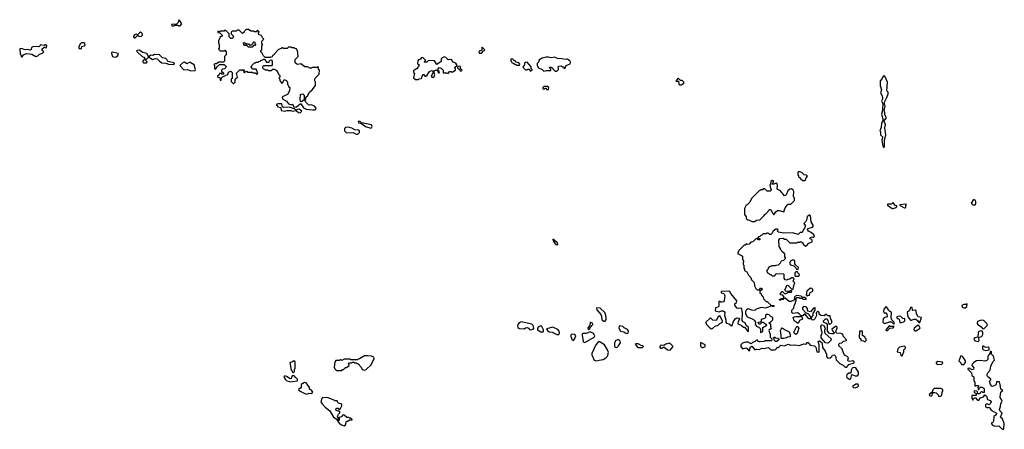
# Model space of a CAD drawing. Extents: x 2701205 to 2963787, y 496209 to 720276.
# Tile 4 of 154: x 2720783 to 2733749, y 643564 to 648960. Entities that reach past the tile are written whole.
import ezdxf

# ---------------------------------------------------------------- set-up
doc = ezdxf.new("R2010")
doc.units = 0

msp = doc.modelspace()

# ---------------------------------------------------------------- linework, layer by layer
at = {"layer": '0CON05XD'}
for points in [[(2722895, 648880), (2722918, 648905), (2722885, 648960), (2722873, 648947), (2722870, 648925), (2722848, 648902), (2722782, 648895), (2722785, 648880), (2722815, 648880), (2722825, 648890), (2722865, 648890), (2722875, 648880), (2722895, 648880)], [(2722305, 648720), (2722335, 648750), (2722345, 648750), (2722355, 648740), (2722388, 648742), (2722400, 648755), (2722398, 648778), (2722375, 648800), (2722335, 648760), (2722315, 648768), (2722295, 648762), (2722280, 648745), (2722280, 648735), (2722292, 648722), (2722305, 648720)], [(2724645, 647771), (2724675, 647774), (2724685, 647780), (2724687, 647795), (2724665, 647822), (2724625, 647838), (2724595, 647833), (2724585, 647838), (2724552, 647875), (2724540, 647905), (2724550, 647915), (2724552, 647938), (2724580, 647965), (2724580, 647975), (2724597, 647993), (2724600, 648005), (2724635, 648038), (2724680, 648095), (2724680, 648135), (2724670, 648155), (2724670, 648175), (2724675, 648190), (2724728, 648242), (2724730, 648295), (2724720, 648305), (2724718, 648328), (2724705, 648340), (2724695, 648330), (2724635, 648330), (2724625, 648320), (2724605, 648320), (2724575, 648340), (2724538, 648338), (2724487, 648377), (2724448, 648368), (2724433, 648373), (2724412, 648392), (2724410, 648435), (2724450, 648475), (2724440, 648555), (2724432, 648562), (2724428, 648578), (2724405, 648580), (2724395, 648590), (2724365, 648590), (2724355, 648600), (2724325, 648600), (2724305, 648580), (2724255, 648580), (2724245, 648590), (2724235, 648590), (2724228, 648582), (2724192, 648568), (2724132, 648508), (2724128, 648492), (2724112, 648488), (2724108, 648472), (2724092, 648468), (2724085, 648460), (2724015, 648460), (2723992, 648482), (2723978, 648518), (2723960, 648535), (2723960, 648555), (2723970, 648565), (2723970, 648615), (2723980, 648625), (2723980, 648635), (2723970, 648645), (2723970, 648675), (2724000, 648705), (2723982, 648722), (2723978, 648738), (2723958, 648758), (2723932, 648762), (2723930, 648785), (2723938, 648798), (2723915, 648820), (2723898, 648802), (2723875, 648800), (2723865, 648810), (2723825, 648810), (2723795, 648830), (2723765, 648830), (2723740, 648805), (2723740, 648795), (2723715, 648780), (2723675, 648820), (2723645, 648820), (2723635, 648810), (2723582, 648808), (2723570, 648795), (2723570, 648775), (2723600, 648745), (2723585, 648710), (2723562, 648712), (2723542, 648732), (2723540, 648775), (2723498, 648818), (2723485, 648820), (2723475, 648810), (2723425, 648810), (2723415, 648800), (2723392, 648808), (2723392, 648792), (2723418, 648788), (2723450, 648755), (2723448, 648742), (2723435, 648740), (2723420, 648725), (2723420, 648715), (2723400, 648685), (2723400, 648655), (2723410, 648635), (2723410, 648585), (2723402, 648572), (2723425, 648550), (2723475, 648550), (2723485, 648560), (2723500, 648535), (2723500, 648495), (2723480, 648475), (2723478, 648412), (2723465, 648400), (2723405, 648400), (2723375, 648380), (2723352, 648378), (2723340, 648365), (2723350, 648355), (2723350, 648315), (2723355, 648310), (2723368, 648312), (2723382, 648338), (2723415, 648370), (2723475, 648370), (2723500, 648345), (2723498, 648332), (2723478, 648312), (2723453, 648307), (2723440, 648295), (2723442, 648282), (2723468, 648258), (2723468, 648242), (2723455, 648240), (2723445, 648250), (2723415, 648250), (2723408, 648232), (2723390, 648215), (2723392, 648202), (2723418, 648198), (2723425, 648162), (2723438, 648165), (2723440, 648195), (2723452, 648208), (2723488, 648222), (2723495, 648230), (2723518, 648232), (2723530, 648245), (2723532, 648268), (2723565, 648280), (2723580, 648265), (2723580, 648185), (2723570, 648175), (2723570, 648145), (2723595, 648120), (2723605, 648120), (2723620, 648135), (2723622, 648178), (2723650, 648205), (2723640, 648255), (2723682, 648298), (2723695, 648300), (2723705, 648290), (2723715, 648300), (2723738, 648298), (2723740, 648285), (2723730, 648275), (2723745, 648260), (2723762, 648278), (2723775, 648280), (2723785, 648270), (2723845, 648270), (2723855, 648260), (2723885, 648260), (2723905, 648240), (2723920, 648255), (2723910, 648265), (2723910, 648285), (2723900, 648295), (2723900, 648305), (2723895, 648310), (2723855, 648310), (2723833, 648333), (2723842, 648358), (2723875, 648390), (2723885, 648390), (2723895, 648400), (2723925, 648400), (2723932, 648408), (2723948, 648412), (2723962, 648428), (2723985, 648430), (2723995, 648440), (2724008, 648438), (2724035, 648400), (2724068, 648402), (2724072, 648418), (2724082, 648428), (2724095, 648430), (2724110, 648415), (2724110, 648365), (2724098, 648352), (2723995, 648350), (2723982, 648338), (2723980, 648325), (2723992, 648312), (2724008, 648308), (2724015, 648300), (2724045, 648300), (2724055, 648292), (2724095, 648290), (2724115, 648310), (2724135, 648310), (2724160, 648295), (2724180, 648275), (2724192, 648242), (2724210, 648225), (2724210, 648205), (2724202, 648198), (2724200, 648185), (2724210, 648175), (2724210, 648155), (2724218, 648148), (2724220, 648135), (2724235, 648120), (2724248, 648132), (2724265, 648170), (2724298, 648158), (2724300, 648145), (2724310, 648135), (2724310, 648105), (2724318, 648098), (2724322, 648082), (2724340, 648065), (2724337, 648023), (2724310, 647975), (2724240, 647945), (2724249, 647915), (2724296, 647885), (2724321, 647851), (2724365, 647840), (2724375, 647848), (2724397, 647807), (2724428, 647812), (2724475, 647852), (2724485, 647850), (2724521, 647801), (2724555, 647782), (2724645, 647771)], [(2720815, 648470), (2720834, 648496), (2720852, 648508), (2720875, 648513), (2720945, 648508), (2720995, 648473), (2721020, 648485), (2721043, 648507), (2721085, 648520), (2721100, 648535), (2721080, 648555), (2721080, 648575), (2721105, 648600), (2721118, 648598), (2721125, 648590), (2721138, 648592), (2721140, 648615), (2721125, 648630), (2721115, 648630), (2721105, 648620), (2721055, 648628), (2721048, 648612), (2721035, 648602), (2720975, 648609), (2720955, 648603), (2720937, 648593), (2720932, 648568), (2720922, 648558), (2720885, 648567), (2720855, 648563), (2720805, 648580), (2720783, 648577), (2720790, 648505), (2720800, 648495), (2720805, 648470), (2720815, 648470)], [(2721595, 648580), (2721600, 648605), (2721634, 648616), (2721644, 648626), (2721640, 648645), (2721626, 648656), (2721602, 648655), (2721584, 648645), (2721562, 648605), (2721560, 648585), (2721565, 648580), (2721595, 648580)], [(2723845, 648600), (2723795, 648600), (2723775, 648620), (2723745, 648620), (2723733, 648633), (2723730, 648655), (2723745, 648660), (2723765, 648640), (2723795, 648640), (2723805, 648630), (2723835, 648630), (2723858, 648652), (2723862, 648668), (2723875, 648670), (2723890, 648635), (2723878, 648622), (2723862, 648618), (2723845, 648600)], [(2726865, 648520), (2726892, 648548), (2726905, 648552), (2726910, 648565), (2726875, 648600), (2726870, 648595), (2726868, 648562), (2726858, 648552), (2726842, 648548), (2726830, 648535), (2726835, 648520), (2726865, 648520)], [(2722025, 648468), (2722055, 648472), (2722072, 648485), (2722082, 648505), (2722078, 648515), (2722005, 648533), (2721991, 648529), (2721990, 648515), (2722007, 648477), (2722025, 648468)], [(2722455, 648390), (2722460, 648405), (2722440, 648425), (2722480, 648465), (2722480, 648475), (2722456, 648516), (2722405, 648529), (2722355, 648558), (2722330, 648555), (2722322, 648545), (2722328, 648535), (2722394, 648474), (2722418, 648465), (2722432, 648445), (2722428, 648432), (2722405, 648420), (2722405, 648400), (2722415, 648393), (2722455, 648390)], [(2722815, 648370), (2722822, 648385), (2722815, 648392), (2722735, 648410), (2722722, 648435), (2722708, 648448), (2722665, 648458), (2722625, 648498), (2722558, 648502), (2722535, 648490), (2722508, 648492), (2722490, 648475), (2722490, 648465), (2722530, 648435), (2722572, 648448), (2722594, 648444), (2722625, 648412), (2722655, 648393), (2722706, 648386), (2722742, 648372), (2722815, 648370)], [(2725995, 648172), (2726035, 648173), (2726045, 648182), (2726070, 648185), (2726080, 648195), (2726083, 648217), (2726095, 648240), (2726105, 648240), (2726123, 648213), (2726145, 648222), (2726177, 648273), (2726205, 648290), (2726218, 648288), (2726230, 648275), (2726230, 648265), (2726202, 648215), (2726212, 648202), (2726225, 648200), (2726239, 648211), (2726252, 648235), (2726240, 648265), (2726242, 648288), (2726268, 648298), (2726288, 648288), (2726295, 648260), (2726308, 648262), (2726310, 648275), (2726290, 648305), (2726305, 648330), (2726335, 648320), (2726360, 648295), (2726360, 648265), (2726365, 648260), (2726405, 648260), (2726425, 648252), (2726443, 648277), (2726465, 648278), (2726475, 648270), (2726487, 648273), (2726520, 648295), (2726520, 648315), (2726510, 648325), (2726514, 648336), (2726538, 648352), (2726538, 648365), (2726526, 648386), (2726492, 648402), (2726470, 648435), (2726425, 648432), (2726395, 648462), (2726375, 648470), (2726340, 648455), (2726333, 648445), (2726335, 648410), (2726275, 648370), (2726245, 648420), (2726168, 648422), (2726145, 648402), (2726115, 648400), (2726110, 648405), (2726128, 648422), (2726128, 648428), (2726098, 648458), (2726075, 648460), (2726059, 648441), (2726035, 648430), (2726024, 648416), (2726022, 648385), (2726042, 648365), (2726036, 648344), (2726009, 648311), (2725970, 648285), (2725970, 648265), (2725980, 648255), (2725970, 648195), (2725995, 648172)], [(2727835, 648280), (2727855, 648282), (2727880, 648305), (2727880, 648325), (2727870, 648335), (2727883, 648347), (2727915, 648350), (2727925, 648340), (2727948, 648338), (2727950, 648320), (2727965, 648320), (2727980, 648355), (2728033, 648377), (2728037, 648395), (2728030, 648415), (2727995, 648442), (2727965, 648436), (2727925, 648446), (2727865, 648450), (2727826, 648466), (2727785, 648457), (2727743, 648467), (2727714, 648466), (2727662, 648455), (2727620, 648425), (2727620, 648405), (2727598, 648382), (2727598, 648355), (2727614, 648324), (2727665, 648302), (2727685, 648280), (2727719, 648291), (2727778, 648292), (2727778, 648308), (2727760, 648325), (2727765, 648340), (2727800, 648325), (2727802, 648312), (2727835, 648280)], [(2723035, 648287), (2723095, 648290), (2723100, 648305), (2723080, 648365), (2723027, 648397), (2723013, 648397), (2722985, 648380), (2722955, 648400), (2722935, 648398), (2722893, 648357), (2722945, 648299), (2722995, 648302), (2723035, 648287)], [(2726595, 648280), (2726608, 648295), (2726590, 648315), (2726590, 648345), (2726552, 648348), (2726550, 648325), (2726565, 648310), (2726578, 648308), (2726580, 648295), (2726595, 648280)], [(2727365, 648360), (2727370, 648375), (2727355, 648390), (2727322, 648402), (2727308, 648418), (2727293, 648423), (2727275, 648440), (2727252, 648438), (2727250, 648415), (2727258, 648408), (2727262, 648392), (2727288, 648388), (2727302, 648372), (2727318, 648368), (2727325, 648360), (2727365, 648360)], [(2727505, 648280), (2727530, 648295), (2727530, 648305), (2727520, 648315), (2727518, 648338), (2727465, 648400), (2727442, 648398), (2727432, 648388), (2727430, 648365), (2727410, 648335), (2727445, 648300), (2727465, 648300), (2727475, 648310), (2727498, 648308), (2727505, 648280)], [(2729475, 648100), (2729495, 648102), (2729528, 648122), (2729530, 648135), (2729507, 648157), (2729485, 648160), (2729460, 648185), (2729450, 648185), (2729422, 648152), (2729458, 648148), (2729465, 648110), (2729475, 648100)], [(2732165, 647282), (2732170, 647295), (2732172, 647368), (2732190, 647445), (2732178, 647535), (2732184, 647575), (2732169, 647625), (2732172, 647638), (2732196, 647665), (2732195, 647675), (2732174, 647705), (2732176, 647734), (2732169, 647765), (2732180, 647825), (2732172, 647845), (2732173, 647873), (2732202, 647935), (2732218, 647985), (2732218, 648005), (2732202, 648025), (2732210, 648135), (2732177, 648217), (2732165, 648222), (2732155, 648218), (2732139, 648185), (2732113, 648153), (2732116, 648095), (2732132, 648035), (2732117, 647995), (2732138, 647965), (2732146, 647935), (2732146, 647914), (2732133, 647885), (2732148, 647855), (2732147, 647785), (2732143, 647745), (2732131, 647715), (2732152, 647635), (2732134, 647595), (2732129, 647541), (2732110, 647495), (2732118, 647485), (2732120, 647445), (2732144, 647415), (2732146, 647405), (2732136, 647375), (2732144, 647315), (2732155, 647282), (2732165, 647282)], [(2727745, 648040), (2727750, 648065), (2727735, 648078), (2727685, 648078), (2727670, 648065), (2727672, 648052), (2727685, 648040), (2727705, 648060), (2727718, 648058), (2727722, 648042), (2727745, 648040)], [(2724495, 647880), (2724482, 647882), (2724478, 647915), (2724480, 647975), (2724512, 647982), (2724530, 647965), (2724530, 647905), (2724495, 647880)], [(2724475, 647732), (2724498, 647755), (2724465, 647780), (2724441, 647779), (2724425, 647770), (2724397, 647787), (2724335, 647807), (2724255, 647802), (2724242, 647812), (2724235, 647850), (2724185, 647851), (2724162, 647845), (2724182, 647812), (2724220, 647805), (2724225, 647762), (2724275, 647754), (2724307, 647763), (2724353, 647763), (2724375, 647753), (2724425, 647762), (2724455, 647738), (2724475, 647732)], [(2725235, 647451), (2725259, 647475), (2725258, 647495), (2725246, 647506), (2725195, 647510), (2725155, 647532), (2725105, 647544), (2725075, 647541), (2725059, 647525), (2725060, 647495), (2725085, 647469), (2725175, 647476), (2725215, 647453), (2725235, 647451)], [(2725405, 647533), (2725415, 647536), (2725426, 647555), (2725415, 647574), (2725285, 647600), (2725265, 647618), (2725242, 647618), (2725245, 647602), (2725283, 647593), (2725335, 647553), (2725405, 647533)], [(2731125, 646840), (2731138, 646875), (2731158, 646898), (2731145, 646910), (2731115, 646918), (2731085, 646946), (2731055, 646957), (2731040, 646955), (2731030, 646945), (2731030, 646915), (2731040, 646905), (2731040, 646895), (2731060, 646875), (2731060, 646865), (2731075, 646860), (2731095, 646840), (2731125, 646840)], [(2730465, 646300), (2730485, 646320), (2730528, 646322), (2730590, 646385), (2730590, 646395), (2730605, 646400), (2730638, 646432), (2730642, 646448), (2730655, 646460), (2730668, 646458), (2730690, 646435), (2730700, 646405), (2730715, 646390), (2730742, 646428), (2730763, 646447), (2730785, 646448), (2730845, 646430), (2730865, 646480), (2730895, 646520), (2730905, 646530), (2730938, 646532), (2730985, 646580), (2730988, 646605), (2730972, 646635), (2730978, 646695), (2730968, 646715), (2730945, 646732), (2730923, 646727), (2730900, 646705), (2730878, 646652), (2730868, 646642), (2730855, 646640), (2730799, 646709), (2730762, 646725), (2730757, 646737), (2730763, 646775), (2730759, 646799), (2730745, 646808), (2730715, 646793), (2730692, 646792), (2730710, 646825), (2730708, 646838), (2730695, 646842), (2730673, 646827), (2730670, 646795), (2730662, 646785), (2730670, 646735), (2730680, 646725), (2730680, 646715), (2730668, 646702), (2730625, 646700), (2730595, 646730), (2730575, 646730), (2730565, 646720), (2730545, 646720), (2730538, 646712), (2730525, 646710), (2730420, 646605), (2730400, 646555), (2730365, 646520), (2730350, 646515), (2730330, 646475), (2730330, 646395), (2730350, 646365), (2730352, 646342), (2730372, 646322), (2730395, 646320), (2730425, 646300), (2730465, 646300)], [(2732285, 646473), (2732325, 646487), (2732338, 646505), (2732306, 646516), (2732285, 646553), (2732265, 646530), (2732210, 646530), (2732213, 646515), (2732274, 646474), (2732285, 646473)], [(2732445, 646482), (2732452, 646488), (2732452, 646515), (2732460, 646525), (2732445, 646532), (2732378, 646522), (2732370, 646515), (2732433, 646483), (2732445, 646482)], [(2733335, 646521), (2733365, 646523), (2733374, 646536), (2733374, 646564), (2733365, 646583), (2733345, 646592), (2733313, 646545), (2733335, 646521)], [(2731675, 644382), (2731702, 644418), (2731760, 644435), (2731770, 644445), (2731770, 644455), (2731755, 644468), (2731715, 644458), (2731695, 644460), (2731690, 644475), (2731697, 644507), (2731682, 644522), (2731645, 644540), (2731608, 644628), (2731570, 644665), (2731570, 644685), (2731582, 644698), (2731608, 644702), (2731633, 644727), (2731655, 644728), (2731670, 644735), (2731670, 644745), (2731630, 644785), (2731628, 644805), (2731615, 644820), (2731595, 644828), (2731545, 644830), (2731532, 644842), (2731533, 644867), (2731550, 644895), (2731548, 644908), (2731538, 644918), (2731525, 644920), (2731478, 644882), (2731485, 644860), (2731510, 644835), (2731505, 644820), (2731475, 644820), (2731448, 644828), (2731420, 644855), (2731420, 644945), (2731405, 644960), (2731370, 644975), (2731368, 644995), (2731395, 645020), (2731415, 645020), (2731427, 644997), (2731432, 644962), (2731445, 644950), (2731460, 644955), (2731477, 644973), (2731478, 644995), (2731460, 645025), (2731458, 645058), (2731425, 645060), (2731405, 645080), (2731379, 645061), (2731333, 645063), (2731313, 645083), (2731312, 645102), (2731295, 645120), (2731273, 645097), (2731278, 645065), (2731255, 645020), (2731240, 645005), (2731222, 645002), (2731210, 645015), (2731210, 645035), (2731232, 645065), (2731230, 645095), (2731250, 645115), (2731250, 645125), (2731260, 645135), (2731260, 645165), (2731255, 645170), (2731248, 645162), (2731235, 645160), (2731195, 645112), (2731165, 645120), (2731158, 645135), (2731157, 645157), (2731138, 645178), (2731105, 645180), (2731090, 645165), (2731090, 645145), (2731132, 645102), (2731166, 645086), (2731182, 645065), (2731200, 645035), (2731195, 645020), (2731175, 645020), (2731125, 645080), (2731115, 645080), (2731095, 645060), (2731075, 645060), (2731050, 645085), (2731025, 645098), (2730965, 645090), (2730952, 645102), (2730950, 645135), (2730978, 645162), (2730982, 645195), (2731000, 645225), (2731000, 645245), (2731010, 645255), (2731010, 645295), (2731015, 645300), (2731045, 645300), (2731055, 645290), (2731085, 645290), (2731095, 645280), (2731140, 645280), (2731138, 645288), (2731125, 645300), (2731092, 645302), (2731075, 645320), (2731015, 645328), (2730990, 645315), (2730982, 645295), (2730990, 645285), (2730988, 645272), (2730942, 645248), (2730915, 645250), (2730865, 645290), (2730852, 645288), (2730837, 645273), (2730805, 645270), (2730792, 645262), (2730790, 645275), (2730800, 645285), (2730835, 645290), (2730850, 645305), (2730832, 645332), (2730800, 645335), (2730802, 645355), (2730822, 645378), (2730828, 645378), (2730853, 645353), (2730865, 645350), (2730895, 645360), (2730905, 645370), (2730948, 645372), (2730950, 645385), (2730945, 645390), (2730925, 645390), (2730915, 645380), (2730895, 645378), (2730873, 645383), (2730862, 645392), (2730860, 645405), (2730870, 645415), (2730885, 645460), (2730895, 645462), (2730905, 645460), (2730952, 645412), (2730968, 645412), (2730980, 645475), (2730990, 645485), (2730988, 645498), (2730970, 645515), (2730980, 645545), (2730965, 645560), (2730945, 645560), (2730925, 645540), (2730898, 645538), (2730885, 645530), (2730865, 645532), (2730852, 645555), (2730850, 645605), (2730845, 645610), (2730748, 645612), (2730730, 645605), (2730730, 645595), (2730718, 645582), (2730695, 645580), (2730678, 645598), (2730665, 645600), (2730648, 645618), (2730635, 645620), (2730620, 645655), (2730638, 645672), (2730642, 645688), (2730662, 645708), (2730678, 645712), (2730685, 645720), (2730735, 645720), (2730743, 645727), (2730775, 645730), (2730803, 645757), (2730817, 645783), (2730847, 645793), (2730870, 645815), (2730870, 645825), (2730860, 645835), (2730858, 645875), (2730824, 645904), (2730820, 645915), (2730800, 645935), (2730800, 645945), (2730783, 645973), (2730778, 646055), (2730792, 646078), (2730835, 646080), (2730855, 646070), (2730875, 646070), (2730925, 646020), (2731015, 646020), (2731025, 646030), (2731055, 646030), (2731065, 646040), (2731072, 646032), (2731085, 646030), (2731100, 646015), (2731100, 646005), (2731125, 645980), (2731135, 645978), (2731145, 645980), (2731175, 646018), (2731220, 646035), (2731220, 646055), (2731205, 646070), (2731190, 646075), (2731195, 646090), (2731218, 646098), (2731235, 646090), (2731248, 646102), (2731240, 646125), (2731205, 646158), (2731170, 646175), (2731158, 646195), (2731160, 646210), (2731222, 646228), (2731232, 646238), (2731232, 646255), (2731208, 646298), (2731197, 646377), (2731185, 646388), (2731152, 646365), (2731145, 646320), (2731135, 646300), (2731110, 646275), (2731130, 646245), (2731117, 646213), (2731103, 646197), (2731097, 646173), (2731082, 646158), (2731060, 646155), (2731035, 646130), (2730965, 646152), (2730845, 646150), (2730775, 646162), (2730762, 646175), (2730770, 646195), (2730762, 646202), (2730741, 646199), (2730704, 646176), (2730688, 646142), (2730675, 646130), (2730662, 646132), (2730635, 646150), (2730622, 646148), (2730615, 646140), (2730572, 646138), (2730558, 646122), (2730542, 646118), (2730528, 646102), (2730512, 646098), (2730502, 646088), (2730500, 646080), (2730528, 646078), (2730528, 646062), (2730512, 646062), (2730495, 646080), (2730488, 646072), (2730472, 646068), (2730438, 646032), (2730412, 646028), (2730388, 646002), (2730365, 646000), (2730352, 646008), (2730338, 645992), (2730322, 645988), (2730252, 645918), (2730250, 645905), (2730240, 645895), (2730240, 645875), (2730275, 645862), (2730300, 645845), (2730300, 645805), (2730320, 645775), (2730310, 645765), (2730310, 645735), (2730320, 645725), (2730320, 645685), (2730330, 645675), (2730330, 645655), (2730359, 645639), (2730380, 645595), (2730410, 645565), (2730420, 645535), (2730457, 645497), (2730460, 645455), (2730475, 645420), (2730495, 645400), (2730525, 645400), (2730540, 645425), (2730557, 645425), (2730562, 645408), (2730532, 645378), (2730532, 645362), (2730548, 645348), (2730552, 645332), (2730568, 645318), (2730580, 645285), (2730615, 645250), (2730625, 645250), (2730675, 645200), (2730716, 645196), (2730718, 645185), (2730705, 645180), (2730695, 645180), (2730685, 645190), (2730645, 645173), (2730595, 645162), (2730565, 645169), (2730534, 645166), (2730480, 645145), (2730465, 645130), (2730425, 645133), (2730375, 645150), (2730352, 645135), (2730341, 645115), (2730340, 645085), (2730364, 645044), (2730420, 645025), (2730445, 645012), (2730458, 644998), (2730472, 644975), (2730470, 644945), (2730480, 644935), (2730480, 644925), (2730518, 644908), (2730538, 644888), (2730540, 644845), (2730545, 644840), (2730558, 644842), (2730570, 644855), (2730570, 644905), (2730620, 644935), (2730575, 644970), (2730555, 644970), (2730535, 644950), (2730515, 644950), (2730510, 644975), (2730538, 644982), (2730550, 644995), (2730553, 645017), (2730595, 645030), (2730607, 645043), (2730608, 645072), (2730618, 645082), (2730635, 645082), (2730650, 645075), (2730675, 645050), (2730688, 645048), (2730698, 645038), (2730698, 645002), (2730668, 644972), (2730650, 644965), (2730670, 644955), (2730672, 644912), (2730680, 644895), (2730665, 644880), (2730652, 644878), (2730650, 644865), (2730668, 644815), (2730668, 644778), (2730690, 644755), (2730685, 644730), (2730595, 644730), (2730585, 644720), (2730525, 644718), (2730512, 644722), (2730498, 644738), (2730485, 644740), (2730468, 644722), (2730435, 644710), (2730415, 644690), (2730375, 644712), (2730345, 644712), (2730302, 644698), (2730280, 644675), (2730280, 644655), (2730300, 644625), (2730347, 644637), (2730365, 644627), (2730385, 644600), (2730398, 644605), (2730404, 644646), (2730425, 644660), (2730465, 644613), (2730485, 644621), (2730525, 644617), (2730555, 644632), (2730577, 644627), (2730645, 644640), (2730675, 644612), (2730725, 644610), (2730740, 644615), (2730755, 644640), (2730775, 644640), (2730805, 644672), (2730855, 644662), (2730905, 644684), (2730937, 644673), (2730985, 644677), (2731053, 644667), (2731105, 644692), (2731142, 644688), (2731154, 644706), (2731165, 644710), (2731193, 644673), (2731250, 644665), (2731267, 644647), (2731280, 644585), (2731305, 644580), (2731310, 644585), (2731312, 644675), (2731300, 644725), (2731315, 644730), (2731346, 644706), (2731352, 644695), (2731353, 644643), (2731392, 644595), (2731408, 644555), (2731408, 644525), (2731422, 644505), (2731435, 644500), (2731456, 644504), (2731480, 644525), (2731485, 644540), (2731507, 644547), (2731527, 644527), (2731535, 644480), (2731585, 644430), (2731629, 644409), (2731655, 644382), (2731675, 644382)], [(2727855, 645994), (2727870, 646005), (2727865, 646022), (2727805, 646068), (2727808, 646045), (2727835, 646008), (2727855, 645994)], [(2731035, 645670), (2731040, 645695), (2731000, 645730), (2730992, 645745), (2730990, 645785), (2730982, 645792), (2730955, 645792), (2730937, 645783), (2730922, 645755), (2730924, 645744), (2730935, 645733), (2730979, 645719), (2731008, 645688), (2731012, 645672), (2731035, 645670)], [(2731045, 645580), (2731052, 645602), (2731030, 645625), (2731028, 645638), (2731002, 645638), (2730990, 645625), (2730992, 645592), (2731005, 645582), (2731045, 645580)], [(2730375, 644850), (2730380, 644855), (2730380, 644905), (2730352, 644932), (2730338, 644965), (2730311, 644981), (2730298, 644998), (2730300, 645095), (2730291, 645151), (2730278, 645158), (2730246, 645156), (2730232, 645162), (2730202, 645195), (2730202, 645215), (2730222, 645235), (2730228, 645255), (2730148, 645355), (2730130, 645385), (2730025, 645380), (2730020, 645375), (2730022, 645362), (2730054, 645354), (2730068, 645328), (2730062, 645258), (2730050, 645245), (2730035, 645240), (2730015, 645240), (2730005, 645250), (2729992, 645248), (2729988, 645225), (2729992, 645185), (2729977, 645173), (2729948, 645165), (2729940, 645125), (2729995, 645112), (2730025, 645123), (2730045, 645123), (2730062, 645115), (2730067, 645105), (2730063, 645067), (2730080, 645005), (2730080, 644975), (2730093, 644963), (2730125, 644952), (2730155, 644928), (2730165, 644930), (2730178, 644975), (2730205, 645018), (2730225, 645032), (2730255, 645030), (2730260, 645015), (2730244, 644986), (2730238, 644965), (2730242, 644952), (2730285, 644938), (2730315, 644908), (2730328, 644908), (2730375, 644850)], [(2731155, 645320), (2731165, 645330), (2731185, 645330), (2731194, 645366), (2731228, 645385), (2731228, 645405), (2731215, 645418), (2731195, 645422), (2731150, 645385), (2731140, 645335), (2731155, 645320)], [(2733215, 645163), (2733235, 645164), (2733255, 645180), (2733260, 645205), (2733255, 645220), (2733245, 645210), (2733215, 645210), (2733192, 645195), (2733195, 645172), (2733215, 645163)], [(2728475, 644988), (2728495, 644990), (2728505, 645010), (2728506, 645034), (2728502, 645065), (2728488, 645105), (2728429, 645159), (2728385, 645163), (2728379, 645155), (2728385, 645137), (2728434, 645075), (2728443, 645055), (2728448, 645005), (2728475, 644988)], [(2732295, 644950), (2732300, 644955), (2732298, 644975), (2732270, 645005), (2732258, 645035), (2732262, 645102), (2732225, 645130), (2732217, 645157), (2732195, 645180), (2732163, 645147), (2732158, 645115), (2732165, 645100), (2732187, 645097), (2732203, 645083), (2732208, 645055), (2732198, 645042), (2732175, 645038), (2732155, 645020), (2732150, 644975), (2732165, 644960), (2732215, 644970), (2732235, 644980), (2732265, 644980), (2732295, 644950)], [(2732635, 644970), (2732657, 645037), (2732617, 645047), (2732592, 645085), (2732590, 645125), (2732575, 645132), (2732545, 645130), (2732540, 645135), (2732538, 645168), (2732515, 645170), (2732501, 645129), (2732468, 645102), (2732480, 645045), (2732513, 645003), (2732525, 645000), (2732557, 645013), (2732585, 645013), (2732606, 644996), (2732625, 644970), (2732635, 644970)], [(2727515, 644873), (2727545, 644882), (2727552, 644895), (2727545, 644932), (2727528, 644948), (2727385, 644979), (2727360, 644965), (2727344, 644945), (2727339, 644925), (2727343, 644905), (2727365, 644892), (2727425, 644888), (2727445, 644900), (2727465, 644904), (2727482, 644895), (2727495, 644878), (2727515, 644873)], [(2728271, 644881), (2728285, 644882), (2728294, 644906), (2728329, 644945), (2728325, 644962), (2728305, 644973), (2728295, 644970), (2728289, 644931), (2728265, 644900), (2728271, 644881)], [(2729895, 644890), (2729905, 644893), (2729945, 644928), (2729978, 644932), (2730005, 644960), (2730040, 644975), (2730040, 644995), (2730005, 645060), (2729982, 645045), (2729955, 644998), (2729911, 645001), (2729885, 645030), (2729875, 645030), (2729820, 644975), (2729818, 644965), (2729827, 644947), (2729872, 644902), (2729895, 644890)], [(2731035, 644960), (2730983, 644993), (2730970, 645035), (2730983, 645047), (2731005, 645052), (2731075, 645050), (2731088, 645038), (2731090, 645015), (2731054, 644996), (2731035, 644960)], [(2732395, 644970), (2732428, 644982), (2732438, 644992), (2732438, 645018), (2732413, 645023), (2732385, 645050), (2732366, 645056), (2732334, 645046), (2732335, 645030), (2732364, 645014), (2732375, 644970), (2732395, 644970)], [(2733465, 644890), (2733485, 644892), (2733530, 644935), (2733515, 644962), (2733485, 644992), (2733465, 645000), (2733432, 644998), (2733398, 644985), (2733392, 644962), (2733395, 644948), (2733446, 644916), (2733465, 644890)], [(2727645, 644849), (2727675, 644849), (2727682, 644858), (2727682, 644875), (2727660, 644920), (2727645, 644926), (2727614, 644915), (2727602, 644895), (2727604, 644874), (2727645, 644849)], [(2727885, 644813), (2727891, 644835), (2727889, 644859), (2727871, 644881), (2727805, 644908), (2727721, 644889), (2727732, 644865), (2727755, 644848), (2727795, 644843), (2727855, 644814), (2727885, 644813)], [(2728075, 644732), (2728090, 644750), (2728106, 644796), (2728094, 644814), (2728055, 644816), (2728040, 644805), (2728041, 644785), (2728055, 644750), (2728075, 644732)], [(2728215, 644708), (2728235, 644711), (2728350, 644780), (2728357, 644797), (2728338, 644828), (2728295, 644849), (2728245, 644825), (2728203, 644827), (2728192, 644818), (2728188, 644805), (2728205, 644720), (2728215, 644708)], [(2728785, 644828), (2728795, 644832), (2728802, 644855), (2728789, 644879), (2728745, 644900), (2728727, 644917), (2728685, 644928), (2728677, 644923), (2728672, 644895), (2728695, 644858), (2728739, 644849), (2728765, 644831), (2728785, 644828)], [(2730815, 644760), (2730810, 644765), (2730812, 644805), (2730802, 644865), (2730810, 644885), (2730825, 644900), (2730863, 644873), (2730915, 644848), (2730930, 644815), (2730928, 644782), (2730895, 644780), (2730882, 644768), (2730845, 644762), (2730815, 644760)], [(2731005, 644812), (2730985, 644828), (2730979, 644845), (2731015, 644922), (2731032, 644915), (2731043, 644895), (2731020, 644825), (2731005, 644812)], [(2731425, 644698), (2731395, 644702), (2731338, 644768), (2731338, 644802), (2731348, 644815), (2731350, 644845), (2731340, 644865), (2731332, 644925), (2731348, 644942), (2731370, 644935), (2731387, 644907), (2731390, 644885), (2731380, 644875), (2731380, 644845), (2731388, 644838), (2731390, 644825), (2731470, 644755), (2731467, 644733), (2731435, 644702), (2731425, 644698)], [(2731915, 644720), (2731930, 644735), (2731930, 644755), (2731922, 644762), (2731918, 644778), (2731882, 644802), (2731880, 644855), (2731842, 644858), (2731840, 644775), (2731858, 644758), (2731860, 644735), (2731895, 644730), (2731905, 644720), (2731915, 644720)], [(2732205, 644860), (2732242, 644898), (2732287, 644903), (2732298, 644918), (2732245, 644920), (2732232, 644928), (2732190, 644875), (2732205, 644860)], [(2732585, 644862), (2732640, 644895), (2732625, 644930), (2732605, 644930), (2732562, 644898), (2732560, 644875), (2732573, 644863), (2732585, 644862)], [(2733405, 644722), (2733418, 644735), (2733412, 644768), (2733423, 644777), (2733453, 644787), (2733466, 644815), (2733466, 644846), (2733455, 644862), (2733425, 644859), (2733410, 644850), (2733403, 644835), (2733400, 644780), (2733365, 644768), (2733350, 644755), (2733357, 644737), (2733369, 644729), (2733405, 644722)], [(2728375, 644468), (2728415, 644474), (2728465, 644486), (2728504, 644506), (2728522, 644528), (2728537, 644575), (2728525, 644610), (2728486, 644676), (2728415, 644720), (2728395, 644710), (2728372, 644675), (2728318, 644565), (2728318, 644545), (2728348, 644475), (2728375, 644468)], [(2728645, 644644), (2728667, 644663), (2728694, 644705), (2728691, 644725), (2728675, 644741), (2728655, 644741), (2728635, 644732), (2728614, 644705), (2728616, 644656), (2728626, 644646), (2728645, 644644)], [(2728925, 644644), (2728985, 644644), (2729000, 644655), (2728990, 644665), (2728965, 644670), (2728929, 644689), (2728895, 644692), (2728888, 644685), (2728925, 644644)], [(2729335, 644606), (2729355, 644613), (2729388, 644655), (2729355, 644690), (2729337, 644697), (2729293, 644687), (2729265, 644670), (2729228, 644672), (2729213, 644657), (2729212, 644645), (2729220, 644635), (2729240, 644635), (2729265, 644650), (2729315, 644613), (2729335, 644606)], [(2729785, 644640), (2729810, 644655), (2729810, 644675), (2729755, 644708), (2729748, 644695), (2729748, 644658), (2729764, 644644), (2729785, 644640)], [(2730735, 644720), (2730722, 644732), (2730720, 644755), (2730710, 644765), (2730715, 644780), (2730728, 644778), (2730735, 644770), (2730767, 644767), (2730778, 644758), (2730780, 644745), (2730755, 644722), (2730735, 644720)], [(2732405, 644530), (2732427, 644583), (2732428, 644612), (2732450, 644635), (2732450, 644645), (2732435, 644658), (2732370, 644645), (2732348, 644625), (2732342, 644605), (2732340, 644585), (2732378, 644578), (2732385, 644540), (2732395, 644530), (2732405, 644530)], [(2733735, 643564), (2733744, 643575), (2733749, 643639), (2733724, 643704), (2733700, 643725), (2733720, 643775), (2733694, 643804), (2733684, 643825), (2733700, 643865), (2733704, 643905), (2733720, 643935), (2733718, 643948), (2733694, 643985), (2733697, 644033), (2733707, 644063), (2733730, 644075), (2733704, 644094), (2733696, 644156), (2733685, 644190), (2733645, 644190), (2733642, 644155), (2733632, 644145), (2733595, 644128), (2733584, 644134), (2733568, 644155), (2733558, 644185), (2733558, 644202), (2733570, 644215), (2733570, 644225), (2733534, 644254), (2733523, 644275), (2733528, 644305), (2733562, 644345), (2733570, 644395), (2733599, 644451), (2733622, 644475), (2733607, 644527), (2733580, 644555), (2733580, 644585), (2733575, 644590), (2733562, 644588), (2733560, 644565), (2733534, 644526), (2733531, 644485), (2733519, 644471), (2733495, 644460), (2733435, 644472), (2733383, 644467), (2733347, 644443), (2733328, 644422), (2733322, 644405), (2733347, 644375), (2733343, 644357), (2733325, 644348), (2733300, 644360), (2733295, 644370), (2733270, 644365), (2733270, 644355), (2733318, 644308), (2733320, 644275), (2733347, 644255), (2733350, 644205), (2733360, 644185), (2733362, 644132), (2733375, 644140), (2733405, 644140), (2733410, 644135), (2733410, 644125), (2733400, 644115), (2733405, 644090), (2733415, 644090), (2733422, 644108), (2733435, 644120), (2733455, 644118), (2733478, 644105), (2733486, 644095), (2733485, 644050), (2733468, 644048), (2733455, 644058), (2733443, 644057), (2733430, 644045), (2733425, 644030), (2733402, 644032), (2733397, 644057), (2733388, 644068), (2733355, 644070), (2733350, 644055), (2733378, 644038), (2733380, 644015), (2733375, 644010), (2733322, 644008), (2733320, 643975), (2733335, 643950), (2733342, 643968), (2733355, 643980), (2733368, 643978), (2733395, 643950), (2733415, 643950), (2733432, 643978), (2733475, 643990), (2733492, 644018), (2733515, 644002), (2733527, 643957), (2733564, 643944), (2733577, 643925), (2733567, 643903), (2733552, 643888), (2733525, 643898), (2733510, 643895), (2733502, 643885), (2733503, 643863), (2733515, 643850), (2733535, 643850), (2733548, 643858), (2733575, 643818), (2733647, 643775), (2733642, 643755), (2733610, 643735), (2733609, 643671), (2733598, 643655), (2733582, 643648), (2733582, 643635), (2733595, 643621), (2733625, 643606), (2733675, 643610), (2733715, 643569), (2733735, 643564)], [(2733505, 644602), (2733548, 644612), (2733548, 644638), (2733535, 644648), (2733505, 644642), (2733475, 644660), (2733462, 644658), (2733460, 644625), (2733475, 644610), (2733505, 644602)], [(2724385, 644310), (2724400, 644325), (2724400, 644355), (2724410, 644365), (2724410, 644455), (2724395, 644468), (2724365, 644450), (2724340, 644445), (2724360, 644345), (2724368, 644338), (2724372, 644322), (2724385, 644310)], [(2725025, 644340), (2725035, 644350), (2725045, 644350), (2725075, 644380), (2725085, 644380), (2725120, 644405), (2725120, 644415), (2725110, 644425), (2725122, 644438), (2725155, 644440), (2725165, 644450), (2725185, 644450), (2725195, 644440), (2725215, 644440), (2725225, 644430), (2725235, 644430), (2725280, 644385), (2725295, 644350), (2725325, 644342), (2725345, 644352), (2725412, 644415), (2725452, 644495), (2725446, 644516), (2725416, 644526), (2725365, 644532), (2725325, 644530), (2725258, 644492), (2725242, 644488), (2725235, 644480), (2725145, 644480), (2725135, 644488), (2725055, 644490), (2725025, 644470), (2725015, 644480), (2725002, 644478), (2724995, 644470), (2724945, 644470), (2724931, 644449), (2724924, 644384), (2724935, 644360), (2724955, 644340), (2725025, 644340)], [(2732865, 644420), (2732925, 644422), (2732940, 644435), (2732935, 644450), (2732875, 644458), (2732850, 644445), (2732850, 644435), (2732865, 644420)], [(2733215, 644420), (2733238, 644445), (2733237, 644465), (2733205, 644518), (2733195, 644528), (2733175, 644530), (2733150, 644465), (2733175, 644440), (2733185, 644420), (2733215, 644420)], [(2731715, 644222), (2731727, 644233), (2731742, 644288), (2731785, 644268), (2731815, 644270), (2731830, 644285), (2731830, 644315), (2731795, 644372), (2731765, 644377), (2731745, 644370), (2731732, 644345), (2731730, 644305), (2731704, 644306), (2731677, 644283), (2731670, 644265), (2731676, 644246), (2731715, 644222)], [(2724355, 644188), (2724375, 644192), (2724440, 644205), (2724440, 644225), (2724428, 644238), (2724410, 644245), (2724410, 644255), (2724398, 644268), (2724372, 644268), (2724360, 644235), (2724345, 644228), (2724295, 644262), (2724275, 644268), (2724263, 644257), (2724264, 644245), (2724278, 644225), (2724301, 644205), (2724355, 644188)], [(2724555, 644026), (2724585, 644034), (2724595, 644040), (2724632, 644038), (2724642, 644055), (2724625, 644080), (2724600, 644095), (2724598, 644115), (2724555, 644178), (2724535, 644182), (2724490, 644155), (2724491, 644119), (2724483, 644107), (2724457, 644093), (2724454, 644085), (2724477, 644065), (2724555, 644026)], [(2731785, 644112), (2731815, 644122), (2731830, 644135), (2731825, 644160), (2731795, 644160), (2731752, 644128), (2731763, 644113), (2731785, 644112)], [(2732915, 644000), (2732928, 644015), (2732932, 644055), (2732940, 644065), (2732940, 644085), (2732915, 644100), (2732825, 644100), (2732810, 644085), (2732798, 644052), (2732760, 644025), (2732765, 644010), (2732787, 644003), (2732798, 644015), (2732802, 644038), (2732812, 644048), (2732835, 644050), (2732853, 644043), (2732878, 644018), (2732882, 644002), (2732915, 644000)], [(2725055, 643612), (2725072, 643625), (2725085, 643670), (2725105, 643670), (2725125, 643690), (2725160, 643690), (2725160, 643695), (2725145, 643710), (2725125, 643710), (2725115, 643720), (2725092, 643722), (2725055, 643752), (2725035, 643750), (2725025, 643730), (2724992, 643718), (2724988, 643682), (2724972, 643692), (2724980, 643705), (2724980, 643715), (2724970, 643725), (2724972, 643745), (2724980, 643765), (2724998, 643782), (2725000, 643795), (2724985, 643810), (2724975, 643802), (2724952, 643812), (2724948, 643832), (2724958, 643842), (2724975, 643842), (2724985, 643830), (2725005, 643830), (2725027, 643875), (2725025, 643890), (2725012, 643902), (2724975, 643910), (2724965, 643940), (2724935, 643940), (2724925, 643950), (2724845, 643978), (2724775, 643982), (2724762, 643968), (2724748, 643925), (2724760, 643905), (2724804, 643855), (2724869, 643809), (2724914, 643725), (2724958, 643698), (2724965, 643680), (2724995, 643643), (2725020, 643625), (2725055, 643612)]]:
    msp.add_lwpolyline(points, dxfattribs=at)

doc.saveas('drawing.dxf')
